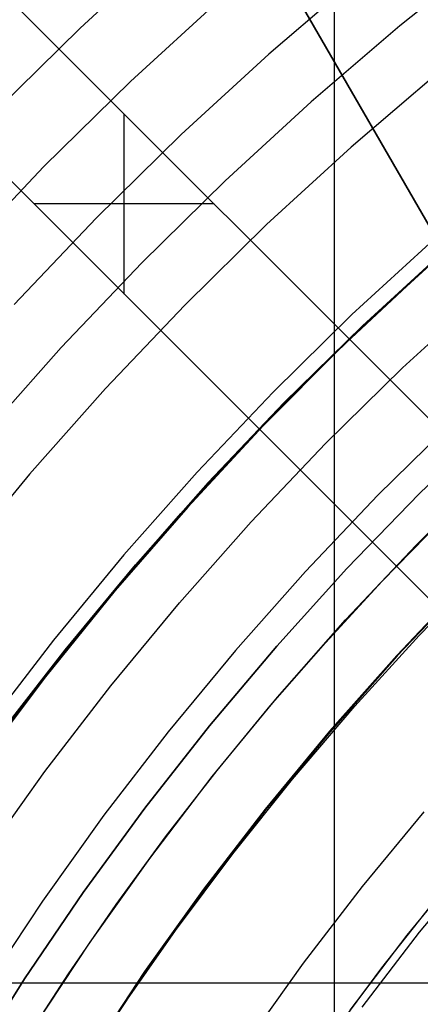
# Model space of a CAD drawing. Header units: millimetres. Extents: x 8926 to 10090, y -5004 to -3986.
# Tile 142 of 256: x 9467 to 9473, y -4328 to -4312. Entities that reach past the tile are written whole.
import ezdxf

# ---------------------------------------------------------------- set-up
doc = ezdxf.new("R2010")
doc.units = ezdxf.units.MM
for name, color, linetype in [('1', 7, 'Continuous'), ('COLOR EXT', 7, 'Continuous'), ('luz', 7, 'Continuous'), ('PLASTICO NEGRO', 7, 'Continuous')]:
    doc.layers.add(name, color=color, linetype=linetype)
doc.layers.add('BLANCO METALICO', color=7, linetype='Continuous', true_color=0xededed)

msp = doc.modelspace()

# ---------------------------------------------------------------- linework, layer by layer
at = {"layer": '1', "color": 250, "true_color": 0x111111}
for p, q in [((9471.924, -4295.162, 45.792), (9471.924, -4411.848, 45.792)), ((9474.39, -4311.385, 61.1), (9472.956, -4312.529, 61.1)), ((9472.956, -4312.529, 61.1), (9471.562, -4313.722, 61.1)), ((9471.562, -4313.722, 61.1), (9470.21, -4314.963, 61.1)), ((9470.21, -4314.963, 61.1), (9468.902, -4316.249, 61.1)), ((9472.368, -4317.237, 75.162), (9473.64, -4316.07, 75.162)), ((9468.902, -4316.249, 61.1), (9467.638, -4317.58, 61.1)), ((9473.487, -4316.228, 64.238), (9472.453, -4317.175, 64.238)), ((9472.453, -4317.175, 86.085), (9473.487, -4316.228, 86.085)), ((9472.453, -4317.175, 64.238), (9471.446, -4318.15, 64.238)), ((9471.446, -4318.15, 86.085), (9472.453, -4317.175, 86.085)), ((9471.136, -4318.447, 75.162), (9472.368, -4317.237, 75.162)), ((9467.638, -4317.58, 61.1), (9466.422, -4318.953, 61.1)), ((9471.446, -4318.15, 64.238), (9470.466, -4319.153, 64.238)), ((9470.466, -4319.153, 86.085), (9471.446, -4318.15, 86.085)), ((9469.948, -4319.699, 75.162), (9471.136, -4318.447, 75.162)), ((9470.466, -4319.153, 64.238), (9469.515, -4320.183, 64.238)), ((9469.515, -4320.183, 86.085), (9470.466, -4319.153, 86.085)), ((9473.213, -4320.68, 89.131), (9474.362, -4319.544, 89.131)), ((9468.803, -4320.991, 75.162), (9469.948, -4319.699, 75.162)), ((9469.515, -4320.183, 64.238), (9468.594, -4321.24, 64.238)), ((9468.594, -4321.24, 86.085), (9469.515, -4320.183, 86.085)), ((9472.679, -4321.246, 89.131), (9473.599, -4320.304, 89.131)), ((9472.104, -4321.854, 89.131), (9473.213, -4320.68, 89.131)), ((9467.703, -4322.322, 75.162), (9468.803, -4320.991, 75.162)), ((9473.259, -4322.097, 95.668), (9474.307, -4321.018, 95.668)), ((9468.594, -4321.24, 64.238), (9467.703, -4322.322, 64.238)), ((9467.703, -4322.322, 86.085), (9468.594, -4321.24, 86.085)), ((9471.786, -4322.213, 89.131), (9472.679, -4321.246, 89.131)), ((9474.008, -4321.269, 89.131), (9472.915, -4322.42, 89.131)), ((9472.915, -4322.42, 92.4), (9474.008, -4321.269, 92.4)), ((9471.036, -4323.066, 89.131), (9472.104, -4321.854, 89.131)), ((9472.246, -4323.209, 95.668), (9473.259, -4322.097, 95.668)), ((9470.921, -4323.205, 89.131), (9471.786, -4322.213, 89.131)), ((9466.65, -4323.691, 75.162), (9467.703, -4322.322, 75.162)), ((9467.703, -4322.322, 64.238), (9466.844, -4323.43, 64.238)), ((9466.844, -4323.43, 86.085), (9467.703, -4322.322, 86.085)), ((9472.915, -4322.42, 89.131), (9471.862, -4323.609, 89.131)), ((9471.862, -4323.609, 92.4), (9472.915, -4322.42, 92.4)), ((9470.011, -4324.314, 89.131), (9471.036, -4323.066, 89.131)), ((9470.085, -4324.221, 89.131), (9470.921, -4323.205, 89.131)), ((9471.27, -4324.353, 95.668), (9472.246, -4323.209, 95.668)), ((9471.862, -4323.609, 89.131), (9470.851, -4324.833, 89.131)), ((9470.851, -4324.833, 92.4), (9471.862, -4323.609, 92.4)), ((9469.277, -4325.262, 89.131), (9470.085, -4324.221, 89.131)), ((9469.029, -4325.597, 89.131), (9470.011, -4324.314, 89.131)), ((9470.331, -4325.527, 95.668), (9471.27, -4324.353, 95.668)), ((9470.851, -4324.833, 89.131), (9469.883, -4326.091, 89.131)), ((9469.883, -4326.091, 92.4), (9470.851, -4324.833, 92.4)), ((9468.5, -4326.324, 89.131), (9469.277, -4325.262, 89.131)), ((9469.432, -4326.731, 95.668), (9470.331, -4325.527, 95.668)), ((9468.091, -4326.912, 89.131), (9469.029, -4325.597, 89.131)), ((9473.069, -4326.804, 98.631), (9474.006, -4325.662, 98.631)), ((9469.883, -4326.091, 89.131), (9468.959, -4327.382, 89.131)), ((9468.959, -4327.382, 92.4), (9469.883, -4326.091, 92.4)), ((9472.672, -4327.314, 98.631), (9473.547, -4326.211, 98.631)), ((9467.754, -4327.409, 89.131), (9468.5, -4326.324, 89.131)), ((9468.572, -4327.964, 95.668), (9469.432, -4326.731, 95.668)), ((9467.2, -4328.259, 89.131), (9468.091, -4326.912, 89.131)), ((9472.173, -4327.978, 98.631), (9473.069, -4326.804, 98.631)), ((9468.959, -4327.382, 89.131), (9468.079, -4328.703, 89.131)), ((9468.079, -4328.703, 92.4), (9468.959, -4327.382, 92.4)), ((9471.833, -4328.445, 98.631), (9472.672, -4327.314, 98.631)), ((9467.038, -4328.515, 89.131), (9467.754, -4327.409, 89.131))]:
    msp.add_line(p, q, dxfattribs=at)
at = {"layer": '1', "color": 29, "true_color": 0x4d342b}
for p, q in [((9473.305, -4316.394, 34.462), (9472.036, -4317.581, 34.462)), ((9473.305, -4316.394, 42.462), (9472.036, -4317.581, 42.462)), ((9473.305, -4316.394, 70.562), (9472.036, -4317.581, 70.562)), ((9473.305, -4316.394, 76.062), (9472.036, -4317.581, 76.062)), ((9472.036, -4317.581, 38.462), (9473.305, -4316.394, 38.462)), ((9472.036, -4317.581, 73.312), (9473.305, -4316.394, 73.312)), ((9472.036, -4317.581, 34.462), (9470.808, -4318.811, 34.462)), ((9472.036, -4317.581, 42.462), (9470.808, -4318.811, 42.462)), ((9472.036, -4317.581, 70.562), (9470.808, -4318.811, 70.562)), ((9472.036, -4317.581, 76.062), (9470.808, -4318.811, 76.062)), ((9470.808, -4318.811, 38.462), (9472.036, -4317.581, 38.462)), ((9470.808, -4318.811, 73.312), (9472.036, -4317.581, 73.312)), ((9470.808, -4318.811, 34.462), (9469.624, -4320.083, 34.462)), ((9470.808, -4318.811, 42.462), (9469.624, -4320.083, 42.462)), ((9470.808, -4318.811, 70.562), (9469.624, -4320.083, 70.562)), ((9470.808, -4318.811, 76.062), (9469.624, -4320.083, 76.062)), ((9469.624, -4320.083, 38.462), (9470.808, -4318.811, 38.462)), ((9469.624, -4320.083, 73.312), (9470.808, -4318.811, 73.312)), ((9469.624, -4320.083, 34.462), (9468.485, -4321.395, 34.462)), ((9469.624, -4320.083, 42.462), (9468.485, -4321.395, 42.462)), ((9469.624, -4320.083, 70.562), (9468.485, -4321.395, 70.562)), ((9469.624, -4320.083, 76.062), (9468.485, -4321.395, 76.062)), ((9468.485, -4321.395, 38.462), (9469.624, -4320.083, 38.462)), ((9468.485, -4321.395, 73.312), (9469.624, -4320.083, 73.312)), ((9468.485, -4321.395, 34.462), (9467.393, -4322.746, 34.462)), ((9468.485, -4321.395, 42.462), (9467.393, -4322.746, 42.462)), ((9468.485, -4321.395, 70.562), (9467.393, -4322.746, 70.562)), ((9468.485, -4321.395, 76.062), (9467.393, -4322.746, 76.062)), ((9467.393, -4322.746, 38.462), (9468.485, -4321.395, 38.462)), ((9467.393, -4322.746, 73.312), (9468.485, -4321.395, 73.312)), ((9467.393, -4322.746, 34.462), (9466.347, -4324.134, 34.462)), ((9467.393, -4322.746, 42.462), (9466.347, -4324.134, 42.462)), ((9467.393, -4322.746, 70.562), (9466.347, -4324.134, 70.562)), ((9467.393, -4322.746, 76.062), (9466.347, -4324.134, 76.062)), ((9466.347, -4324.134, 38.462), (9467.393, -4322.746, 38.462)), ((9466.347, -4324.134, 73.312), (9467.393, -4322.746, 73.312))]:
    msp.add_line(p, q, dxfattribs=at)
at = {"layer": 'BLANCO METALICO'}
for p, q in [((9457.145, -4287.491, 236.532), (9479.559, -4326.314, 236.532)), ((9457.145, -4287.491, 238.032), (9479.559, -4326.314, 238.032)), ((9462.721, -4297.15, 239.532), (9479.559, -4326.314, 239.532)), ((9479.678, -4326.52, 242.032), (9462.721, -4297.15, 242.032)), ((9462.721, -4297.15, 240.782), (9479.678, -4326.52, 240.782))]:
    msp.add_line(p, q, dxfattribs=at)
at = {"layer": 'COLOR EXT', "color": 30, "true_color": 0xff8d00}
for p, q in [((9455.898, -4301.184, 21.262), (9482.769, -4328.055, 21.262)), ((9482.769, -4328.055, 25.262), (9455.898, -4301.184, 25.262)), ((9455.898, -4301.184, 23.262), (9482.769, -4328.055, 23.262)), ((9454.484, -4302.598, 25.262), (9481.355, -4329.469, 25.262)), ((9481.355, -4329.469, 21.262), (9454.484, -4302.598, 21.262)), ((9481.355, -4329.469, 23.262), (9454.484, -4302.598, 23.262)), ((9468.627, -4316.741, 25.262), (9468.627, -4313.912, 25.262)), ((9469.334, -4314.62, 21.262), (9469.334, -4314.62, 25.262)), ((9470.041, -4315.327, 25.262), (9467.213, -4315.327, 25.262)), ((9467.92, -4316.034, 21.262), (9467.92, -4316.034, 25.262)), ((9438.575, -4327.552, 21.262), (9479.438, -4327.552, 21.262))]:
    msp.add_line(p, q, dxfattribs=at)
at = {"layer": 'luz', "color": 7, "true_color": 0xffffff}
for p, q in [((9469.37, -4311.25, -26.587), (9467.934, -4312.567, -26.587)), ((9472.319, -4311.76, -27.202), (9470.899, -4312.976, -27.202)), ((9468.728, -4313.403, -26.895), (9470.135, -4312.113, -26.895)), ((9467.934, -4312.567, -26.587), (9466.544, -4313.933, -26.587)), ((9470.899, -4312.976, -27.202), (9469.522, -4314.239, -27.202)), ((9473.56, -4313.262, -26.139), (9472.19, -4314.433, -26.139)), ((9467.366, -4314.741, -26.895), (9468.728, -4313.403, -26.895)), ((9469.522, -4314.239, -27.202), (9468.188, -4315.549, -27.202)), ((9472.19, -4314.433, -26.139), (9470.862, -4315.651, -26.139)), ((9466.052, -4316.126, -26.895), (9467.366, -4314.741, -26.895)), ((9468.188, -4315.549, -27.202), (9466.901, -4316.905, -27.202)), ((9470.862, -4315.651, -26.139), (9469.577, -4316.914, -26.139)), ((9473.481, -4315.89, -25.076), (9472.203, -4317.063, -25.076)), ((9472.997, -4317.899, -25.384), (9474.246, -4316.753, -25.384)), ((9469.577, -4316.914, -26.139), (9468.336, -4318.221, -26.139)), ((9472.203, -4317.063, -25.076), (9470.966, -4318.279, -25.076)), ((9471.788, -4319.087, -25.384), (9472.997, -4317.899, -25.384)), ((9468.336, -4318.221, -26.139), (9467.141, -4319.57, -26.139)), ((9470.966, -4318.279, -25.076), (9469.771, -4319.537, -25.076)), ((9473.791, -4318.735, -25.691), (9472.61, -4319.895, -25.691)), ((9470.621, -4320.316, -25.384), (9471.788, -4319.087, -25.384)), ((9467.141, -4319.57, -26.139), (9465.994, -4320.959, -26.139)), ((9469.771, -4319.537, -25.076), (9468.621, -4320.836, -25.076)), ((9472.61, -4319.895, -25.691), (9471.471, -4321.096, -25.691)), ((9469.497, -4321.585, -25.384), (9470.621, -4320.316, -25.384)), ((9468.621, -4320.836, -25.076), (9467.516, -4322.173, -25.076)), ((9471.471, -4321.096, -25.691), (9470.373, -4322.335, -25.691)), ((9473.999, -4321.26, -24.628), (9472.905, -4322.412, -24.628)), ((9468.417, -4322.892, -25.384), (9469.497, -4321.585, -25.384)), ((9467.516, -4322.173, -25.076), (9466.458, -4323.548, -25.076)), ((9470.373, -4322.335, -25.691), (9469.319, -4323.611, -25.691)), ((9472.905, -4322.412, -24.628), (9471.852, -4323.601, -24.628)), ((9467.384, -4324.235, -25.384), (9468.417, -4322.892, -25.384)), ((9469.319, -4323.611, -25.691), (9468.309, -4324.922, -25.691)), ((9471.852, -4323.601, -24.628), (9470.841, -4324.825, -24.628)), ((9466.397, -4325.613, -25.384), (9467.384, -4324.235, -25.384)), ((9468.309, -4324.922, -25.691), (9467.346, -4326.268, -25.691)), ((9470.841, -4324.825, -24.628), (9469.873, -4326.083, -24.628)), ((9473.332, -4324.866, -23.565), (9472.363, -4326.039, -23.565)), ((9473.265, -4326.758, -23.873), (9474.208, -4325.616, -23.873)), ((9469.873, -4326.083, -24.628), (9468.948, -4327.374, -24.628)), ((9472.363, -4326.039, -23.565), (9471.436, -4327.244, -23.565)), ((9467.346, -4326.268, -25.691), (9466.429, -4327.646, -25.691)), ((9472.361, -4327.931, -23.873), (9473.265, -4326.758, -23.873)), ((9471.436, -4327.244, -23.565), (9470.55, -4328.48, -23.565)), ((9468.948, -4327.374, -24.628), (9468.069, -4328.697, -24.628))]:
    msp.add_line(p, q, dxfattribs=at)
at = {"layer": 'PLASTICO NEGRO', "color": 254, "true_color": 0xcad1ee}
for p, q in [((9474.445, -4318.734, 33.562), (9473.264, -4319.871, 33.562)), ((9473.264, -4319.871, 35.062), (9474.445, -4318.734, 35.062)), ((9474.445, -4318.734, 34.312), (9473.264, -4319.871, 34.312)), ((9473.264, -4319.871, 33.562), (9472.123, -4321.049, 33.562)), ((9472.123, -4321.049, 35.062), (9473.264, -4319.871, 35.062)), ((9473.264, -4319.871, 34.312), (9472.123, -4321.049, 34.312)), ((9472.123, -4321.049, 33.562), (9471.024, -4322.266, 33.562)), ((9471.024, -4322.266, 35.062), (9472.123, -4321.049, 35.062)), ((9472.123, -4321.049, 34.312), (9471.024, -4322.266, 34.312)), ((9471.024, -4322.266, 33.562), (9469.967, -4323.519, 33.562)), ((9469.967, -4323.519, 35.062), (9471.024, -4322.266, 35.062)), ((9471.024, -4322.266, 34.312), (9469.967, -4323.519, 34.312)), ((9469.967, -4323.519, 33.562), (9468.954, -4324.809, 33.562)), ((9468.954, -4324.809, 35.062), (9469.967, -4323.519, 35.062)), ((9469.967, -4323.519, 34.312), (9468.954, -4324.809, 34.312)), ((9468.954, -4324.809, 33.562), (9467.986, -4326.132, 33.562)), ((9467.986, -4326.132, 35.062), (9468.954, -4324.809, 35.062)), ((9468.954, -4324.809, 34.312), (9467.986, -4326.132, 34.312)), ((9467.986, -4326.132, 33.562), (9467.064, -4327.488, 33.562)), ((9467.064, -4327.488, 35.062), (9467.986, -4326.132, 35.062)), ((9467.986, -4326.132, 34.312), (9467.064, -4327.488, 34.312)), ((9467.064, -4327.488, 33.562), (9466.19, -4328.876, 33.562)), ((9466.19, -4328.876, 35.062), (9467.064, -4327.488, 35.062)), ((9467.064, -4327.488, 34.312), (9466.19, -4328.876, 34.312))]:
    msp.add_line(p, q, dxfattribs=at)

doc.saveas('drawing.dxf')
